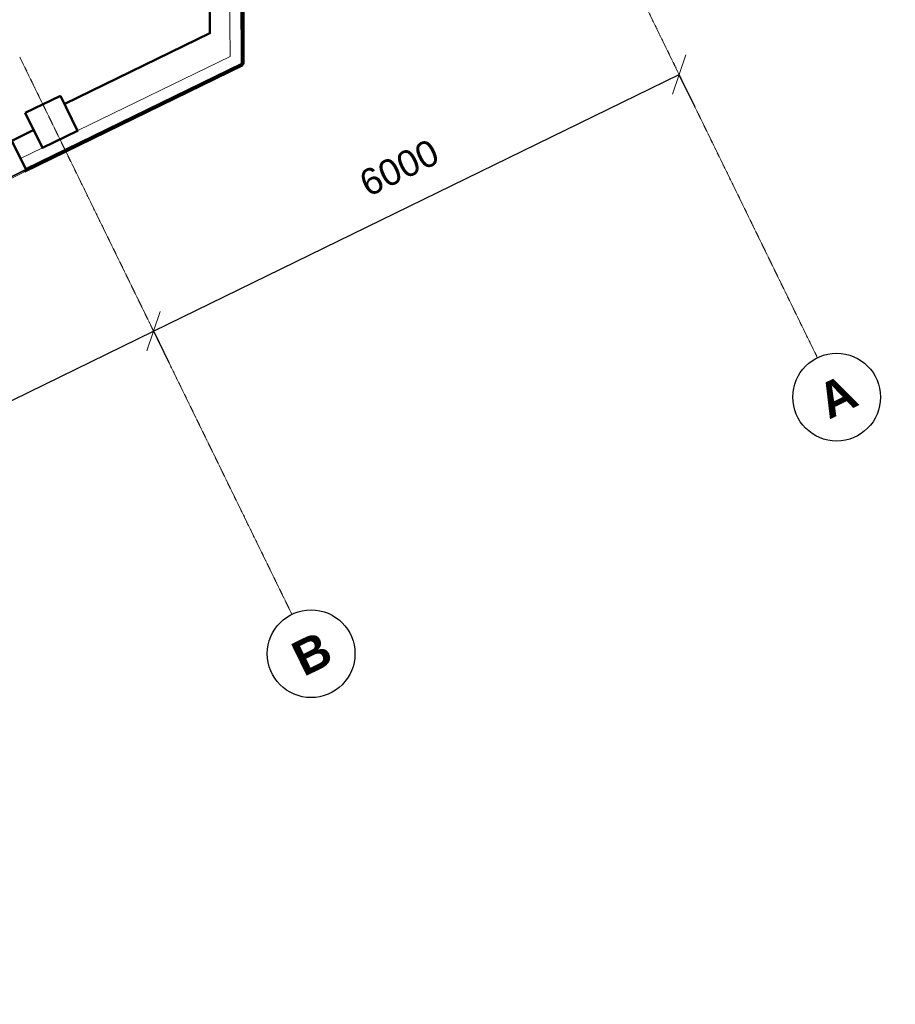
# Model space of a CAD drawing. Header units: millimetres. Extents: x -197461 to 862495, y -970068 to 63888.
# Tile 183 of 253: x -99288 to -90304, y -169793 to -159690. Entities that reach past the tile are written whole.
import ezdxf

# ---------------------------------------------------------------- set-up
doc = ezdxf.new("R2010")
doc.units = ezdxf.units.MM
doc.linetypes.add('Grid Line', pattern=[22.225, 12.7, -3.175, 3.175, -3.175])
doc.layers.get('0').update_dxf_attribs({"linetype": 'CONTINUOUS'})
doc.layers.get('Defpoints').update_dxf_attribs({"linetype": 'CONTINUOUS'})
for name, color, linetype, lineweight in [('A-ANNO-DIMS', 211, 'CONTINUOUS', 9), ('A-FLOR', 192, 'CONTINUOUS', 5), ('A-Wall', 252, 'CONTINUOUS', 0), ('S-Cols', 52, 'CONTINUOUS', 0), ('S-GRID', 1, 'CONTINUOUS', 9), ('S-GRID-IDEN', 1, 'CONTINUOUS', 25)]:
    doc.layers.add(name, color=color, linetype=linetype, lineweight=lineweight)
doc.styles.add('ARIAL', font='arialbd.ttf')
doc.styles.add('Arial_2', font='arial.ttf', dxfattribs={"height": 270})
doc.dimstyles.new('Arrow_-_2_5mm_Arial', dxfattribs={"dimscale": 304.8, "dimtxt": 275.470038, "dimasz": 0.984252, "dimexe": 1.181102, "dimexo": 0.738189, "dimgap": 0.86122, "dimtad": 1, "dimdec": 0, "dimrnd": 5, "dimzin": 0, "dimdsep": 46, "dimtxsty": 'Arial_2', "dimblk1": 'OBLIQUE', "dimblk2": 'OBLIQUE', "dimsah": 1, "dimcen": 0.09, "dimazin": 0, "dimtfac": 1, "dimtdec": 4, "dimtix": 1, "dimtmove": 0, "dimatfit": 3, "dimfxl": 1, "dimtvp": 1, "dimtfill": 1, "dimtolj": 1, "dimtzin": 0, "dimarcsym": 2})

# ---------------------------------------------------------------- blocks, each defined once
blk = doc.blocks.new('Grid - Ass 4_0mm-197408-Pirmā stāva plāns uz atzīmes 0_000 M1-150')
at = {"layer": 'S-GRID-IDEN'}
blk.add_circle((0, 0), 3, dxfattribs=at)
blk = doc.blocks.new('_OBLIQUE')
at = {"color": 0, "linetype": 'ByBlock'}
blk.add_line((-0.5, -0.5), (0.5, 0.5), dxfattribs=at)
blk = doc.blocks.new('*D1086')
at = {"layer": 'A-ANNO-DIMS', "color": 0, "lineweight": -2, "transparency": 16777216}
for p, q in [((-103305, -165518), (-97914, -162886)), ((-97908, -162897), (-97756, -163209)), ((-103300, -165530), (-103147, -165842))]:
    blk.add_line(p, q, dxfattribs=at)
at = {"layer": 'Defpoints', "color": 0, "transparency": 16777216}
for p in [(-98007, -162695), (-97914, -162886), (-103399, -165328)]:
    blk.add_point(p, dxfattribs=at)
at = {"layer": 'A-ANNO-DIMS', "color": 0, "lineweight": -2, "transparency": 16777216, "xscale": 299.9999999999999, "yscale": 299.9999999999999, "zscale": 299.9999999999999}
for p, rotation in [((-97914, -162886), 26.02543476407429), ((-103305, -165518), 206.0254347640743)]:
    blk.add_blockref('_OBLIQUE', p, dxfattribs=dict(at, rotation=rotation))
at = {"layer": 'A-ANNO-DIMS', "color": 0, "transparency": 16777216, "insert": (-100785, -163842), "char_height": 270, "attachment_point": 5, "rotation": 26.0254, "style": 'Arial_2', "bg_fill": 3, "box_fill_scale": 1.1, "bg_fill_color": 256, "bg_fill_true_color": 13158600, "bg_fill_transparency": 0}
blk.add_mtext('\\A1;6000', dxfattribs=at)
blk = doc.blocks.new('*D1087')
at = {"layer": 'A-ANNO-DIMS', "color": 0, "lineweight": -2, "transparency": 16777216}
for p, q in [((-97914, -162886), (-92522, -160253)), ((-92517, -160265), (-92364, -160577)), ((-97908, -162897), (-97756, -163209))]:
    blk.add_line(p, q, dxfattribs=at)
at = {"layer": 'Defpoints', "color": 0, "transparency": 16777216}
for p in [(-92615, -160063), (-92522, -160253), (-98007, -162695)]:
    blk.add_point(p, dxfattribs=at)
at = {"layer": 'A-ANNO-DIMS', "color": 0, "lineweight": -2, "transparency": 16777216, "xscale": 299.9999999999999, "yscale": 299.9999999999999, "zscale": 299.9999999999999}
for p, rotation in [((-92522, -160253), 26.02543476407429), ((-97914, -162886), 206.0254347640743)]:
    blk.add_blockref('_OBLIQUE', p, dxfattribs=dict(at, rotation=rotation))
at = {"layer": 'A-ANNO-DIMS', "color": 0, "transparency": 16777216, "insert": (-95394, -161210), "char_height": 270, "attachment_point": 5, "rotation": 26.0254, "style": 'Arial_2', "bg_fill": 3, "box_fill_scale": 1.1, "bg_fill_color": 256, "bg_fill_true_color": 13158600, "bg_fill_transparency": 0}
blk.add_mtext('\\A1;6000', dxfattribs=at)

msp = doc.modelspace()

# ---------------------------------------------------------------- hatches: boundary and pattern name
at = {"layer": 'A-Wall', "true_color": 0x636466}
h = msp.add_hatch(color=251, dxfattribs=at)
h.paths.add_polyline_path([(-97330.17246, -159830.34223), (-97343.50064, -150605.81749), (-97348.49712, -150608.25718), (-97335.16894, -159832.78193)], flags=0)
h.paths.add_polyline_path([(-97344.15941, -150149.87353), (-97351.05914, -145374.52377), (-97356.05562, -145376.96346), (-97349.15589, -150152.31322)], flags=0)
for points in [[(-97335.16894, -159832.78193), (-97335.17697, -159827.22163), (-98824.14044, -160554.25603), (-98821.94658, -160558.74903), (-97353.67866, -159841.81989)], [(-99146.49531, -160828.5047), (-99148.68916, -160824.01171), (-99368.846, -160931.51038), (-99366.65215, -160936.00338), (-99227.45838, -160868.03753)]]:
    msp.add_hatch(color=251, dxfattribs=at).paths.add_polyline_path(points, flags=0)
h = msp.add_hatch(color=251, dxfattribs=at)
h.paths.add_polyline_path([(-97009.72128, -160142.37852), (-97009.72288, -160141.26646), (-97168.6951, -160220.00261)], flags=0)
h.paths.add_polyline_path([(-119983.45207, -171360.043), (-119983.89084, -171359.1444), (-120181.32077, -171456.65877)], flags=0)

# ---------------------------------------------------------------- linework, layer by layer
at = {"color": 251, "lineweight": 5, "true_color": 0x636466}
for p, q in [((-99241.79593, -161242.27703), (-104009.59544, -163570.30902)), ((-104005.20774, -163579.29501), (-99237.40823, -161251.26303)), ((-99237.40823, -161251.26303), (-99241.79593, -161242.27703))]:
    msp.add_line(p, q, dxfattribs=at)
at = {"layer": 'A-FLOR', "color": 251, "true_color": 0x636466}
for p, q in [((-98826.43958, -160560.94289), (-98821.94658, -160558.74904)), ((-99148.68916, -160824.01171), (-99144.19616, -160821.81786)), ((-99146.50896, -160828.47676), (-99142.01598, -160826.28286)), ((-98694.80855, -160830.52269), (-98690.31556, -160828.32884))]:
    msp.add_line(p, q, dxfattribs=at)
at = {"layer": 'A-Wall', "color": 251, "lineweight": 50, "true_color": 0x636466}
for p, q in [((-97009.72128, -160142.37852), (-97034.73747, -142828.49813)), ((-97348.49712, -150608.25718), (-97335.17697, -159827.22163)), ((-97002.55381, -158182.41608), (-96999.71752, -160145.50834)), ((-96992.55383, -158182.40163), (-96989.71753, -160145.49389)), ((-97335.17697, -159827.22163), (-98824.14044, -160554.25603)), ((-97001.51183, -160148.38588), (-99238.20163, -161240.52176)), ((-96997.12413, -160157.37187), (-99233.81393, -161249.50775)), ((-97009.72128, -160142.37852), (-99225.80695, -161224.45377)), ((-97001.51183, -160148.38588), (-96997.12413, -160157.37187)), ((-96989.71753, -160145.49389), (-96999.71752, -160145.50834)), ((-99368.846, -160931.51038), (-99148.68916, -160824.01171)), ((-99225.80695, -161224.45377), (-99368.846, -160931.51038)), ((-99238.20163, -161240.52176), (-99233.81393, -161249.50775))]:
    msp.add_line(p, q, dxfattribs=at)
at = {"layer": 'A-Wall', "color": 251, "lineweight": 5, "true_color": 0x636466}
for p, q in [((-97130.32129, -159727.19424), (-97143.64143, -150508.22979)), ((-97143.64143, -150508.22979), (-97130.32129, -159727.19424)), ((-97343.50064, -150605.81749), (-97330.17246, -159830.34223)), ((-97129.83122, -160066.37207), (-97130.31325, -159732.75453)), ((-97130.31325, -159732.75453), (-97129.83122, -160066.37207)), ((-98821.94658, -160558.74903), (-97330.17246, -159830.34223)), ((-97335.17697, -159827.22163), (-97335.16894, -159832.78193)), ((-98690.31556, -160828.32884), (-97129.83122, -160066.37207)), ((-97129.83122, -160066.37207), (-98690.31556, -160828.32884)), ((-97009.72288, -160141.26646), (-99226.24572, -161223.55517)), ((-98824.14044, -160554.25603), (-98690.31556, -160828.32884)), ((-99366.65215, -160936.00338), (-99146.49531, -160828.5047)), ((-99058.74129, -161008.22457), (-99148.68916, -160824.01171)), ((-99278.89813, -161115.72325), (-99058.74129, -161008.22457)), ((-99058.74129, -161008.22457), (-99278.89813, -161115.72325))]:
    msp.add_line(p, q, dxfattribs=at)
at = {"layer": 'A-Wall', "color": 251, "true_color": 0x636466}
for p, q in [((-97130.32129, -159727.19424), (-97130.31325, -159732.75453)), ((-98688.12171, -160832.82183), (-99056.54744, -161012.71757)), ((-98690.31556, -160828.32884), (-98688.12171, -160832.82183)), ((-99056.54744, -161012.71757), (-99058.74129, -161008.22457)), ((-99225.80695, -161224.45377), (-104033.31351, -163571.87379))]:
    msp.add_line(p, q, dxfattribs=at)
at = {"layer": 'S-Cols', "color": 251, "lineweight": 50, "true_color": 0x636466}
for p, q in [((-98870.31659, -160471.08294), (-99229.75633, -160646.59098)), ((-98694.80855, -160830.52269), (-98870.31659, -160471.08294)), ((-99229.75633, -160646.59098), (-99054.24829, -161006.03072)), ((-99054.24829, -161006.03072), (-98694.80855, -160830.52269))]:
    msp.add_line(p, q, dxfattribs=at)
at = {"layer": 'S-GRID', "color": 251, "linetype": 'Grid Line', "true_color": 0x636466}
for p, q in [((-93895.62061, -157440.47214), (-91103.4913, -163158.74149)), ((-96495.08744, -165791.36207), (-99287.21674, -160073.09272))]:
    msp.add_line(p, q, dxfattribs=at)

# ---------------------------------------------------------------- block references
at = {"layer": 'S-GRID-IDEN', "color": 251, "true_color": 0x636466, "xscale": 149.9999999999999, "yscale": 149.9999999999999, "zscale": 149.9999999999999}
for p, rotation in [((-90906.04476, -163563.1112), 206.0254347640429), ((-96297.6409, -166195.73178), 26.02543476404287)]:
    msp.add_blockref('Grid - Ass 4_0mm-197408-Pirmā stāva plāns uz atzīmes 0_000 M1-150', p, dxfattribs=dict(at, rotation=rotation))

# ---------------------------------------------------------------- texts
at = {"layer": 'S-GRID-IDEN', "color": 251, "lineweight": 9, "true_color": 0x636466, "char_height": 360, "width": 408.860625, "attachment_point": 1, "rotation": 26.065016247, "style": 'ARIAL'}
for s, insert in [('A', (-91143.7064, -163472.8128)), ('B', (-96532.23616, -166112.54792))]:
    msp.add_mtext(s, dxfattribs=dict(at, insert=insert))

# ---------------------------------------------------------------- next in the draw order: dimensions: what is measured, and where the dimension line sits
at = {"layer": 'A-ANNO-DIMS', "color": 251, "true_color": 0x636466}
dim = msp.add_linear_dim(base=(-97913.84866, -162885.74491), p1=(-103398.52199, -165327.74378), p2=(-98006.92585, -162695.1232), angle=26.025434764, dimstyle='Arrow_-_2_5mm_Arial', override={"dimpost": '<>', "dimfxl": 6000}, dxfattribs=at)
dim.commit()
dim.dimension.update_dxf_attribs({"geometry": '*D1086', "text_midpoint": (-100785.3104, -163842.29672)})

# ---------------------------------------------------------------- next in the draw order: dimensions: what is measured, and where the dimension line sits
dim = msp.add_linear_dim(base=(-92522.25253, -160253.12433), p1=(-98006.92585, -162695.1232), p2=(-92615.32972, -160062.50262), angle=26.025434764, dimstyle='Arrow_-_2_5mm_Arial', override={"dimpost": '<>', "dimfxl": 6000}, dxfattribs=at)
dim.commit()
dim.dimension.update_dxf_attribs({"geometry": '*D1087', "text_midpoint": (-95393.71427, -161209.67614)})

doc.saveas('drawing.dxf')
